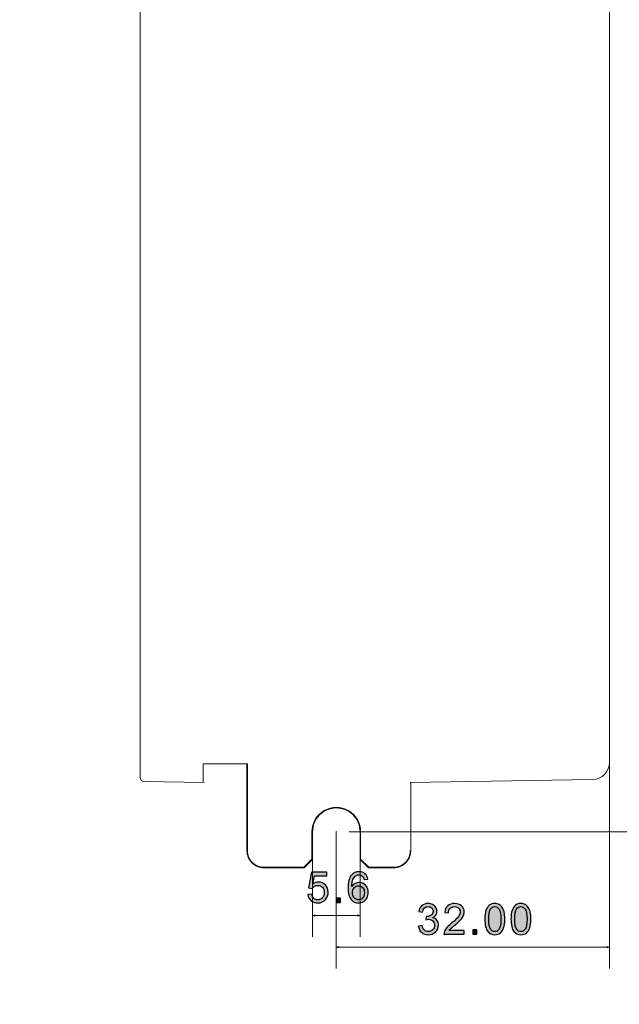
# Model space of a CAD drawing. Header units: millimetres. Extents: x -296 to 295, y -209 to 209.
# Tile 135 of 140: x 179 to 249, y -25 to 91. Entities that reach past the tile are written whole.
import ezdxf

# ---------------------------------------------------------------- set-up
doc = ezdxf.new("R2010")
doc.units = ezdxf.units.MM
doc.header["$MEASUREMENT"] = 0
doc.layers.add('layer 1', color=7, linetype='Continuous')

msp = doc.modelspace()

# ---------------------------------------------------------------- hatches: boundary and pattern name
at = {"layer": 'layer 1'}
h = msp.add_hatch(color=18, dxfattribs=at)
edge = h.paths.add_edge_path()
edge.add_spline(control_points=[(216.2395, -4.4286), (216.2395, -4.4231), (216.244, -4.4186), (216.2495, -4.4186), (216.255, -4.4186), (216.2595, -4.4231), (216.2595, -4.4286), (216.2595, -4.4342), (216.255, -4.4386), (216.2495, -4.4386), (216.244, -4.4386), (216.2395, -4.4342), (216.2395, -4.4286)], knot_values=[0, 0, 0, 0, 0.25, 0.25, 0.25, 0.5, 0.5, 0.5, 0.75, 0.75, 0.75, 1, 1, 1, 1], degree=3, periodic=1)
h = msp.add_hatch(color=18, dxfattribs=at)
edge = h.paths.add_edge_path()
edge.add_spline(control_points=[(212.9246, -11.7616), (212.9246, -11.7616), (213.3846, -11.7266), (213.3846, -11.7266), (213.4188, -11.9508), (213.4979, -12.1191), (213.6213, -12.2324), (213.7446, -12.3449), (213.8954, -12.4016), (214.0729, -12.4016), (214.2871, -12.4016), (214.4663, -12.3216), (214.6121, -12.1624), (214.7571, -12.0024), (214.8296, -11.7908), (214.8296, -11.5274), (214.8296, -11.2766), (214.7604, -11.0791), (214.6213, -10.9341), (214.4821, -10.7891), (214.2979, -10.7166), (214.0688, -10.7166), (213.9263, -10.7166), (213.7988, -10.7491), (213.6854, -10.8141), (213.5729, -10.8791), (213.4846, -10.9633), (213.4196, -11.0666), (213.4196, -11.0666), (213.0046, -11.0066), (213.0046, -11.0066), (213.0046, -11.0066), (213.3496, -9.1666), (213.3496, -9.1666), (213.3496, -9.1666), (215.1246, -9.1666), (215.1246, -9.1666), (215.1246, -9.1666), (215.1246, -9.5866), (215.1246, -9.5866), (215.1246, -9.5866), (213.7004, -9.5866), (213.7004, -9.5866), (213.7004, -9.5866), (213.5096, -10.5524), (213.5096, -10.5524), (213.7238, -10.4016), (213.9488, -10.3266), (214.1838, -10.3266), (214.4954, -10.3266), (214.7588, -10.4349), (214.9729, -10.6516), (215.1871, -10.8683), (215.2946, -11.1466), (215.2946, -11.4866), (215.2946, -11.8108), (215.2004, -12.0908), (215.0121, -12.3266), (214.7829, -12.6166), (214.4696, -12.7616), (214.0729, -12.7616), (213.7479, -12.7616), (213.4829, -12.6699), (213.2771, -12.4874), (213.0713, -12.3049), (212.9538, -12.0633), (212.9246, -11.7616)], knot_values=[0, 0, 0, 0, 0.04545455, 0.04545455, 0.04545455, 0.09090909, 0.09090909, 0.09090909, 0.13636364, 0.13636364, 0.13636364, 0.18181818, 0.18181818, 0.18181818, 0.22727273, 0.22727273, 0.22727273, 0.27272727, 0.27272727, 0.27272727, 0.31818182, 0.31818182, 0.31818182, 0.36363636, 0.36363636, 0.36363636, 0.40909091, 0.40909091, 0.40909091, 0.45454545, 0.45454545, 0.45454545, 0.5, 0.5, 0.5, 0.54545455, 0.54545455, 0.54545455, 0.59090909, 0.59090909, 0.59090909, 0.63636364, 0.63636364, 0.63636364, 0.68181818, 0.68181818, 0.68181818, 0.72727273, 0.72727273, 0.72727273, 0.77272727, 0.77272727, 0.77272727, 0.81818182, 0.81818182, 0.81818182, 0.86363636, 0.86363636, 0.86363636, 0.90909091, 0.90909091, 0.90909091, 0.95454545, 0.95454545, 0.95454545, 1, 1, 1, 1], degree=3, periodic=1)
h = msp.add_hatch(color=18, dxfattribs=at)
edge = h.paths.add_edge_path()
edge.add_spline(control_points=[(219.9352, -9.9966), (219.9352, -9.9966), (219.5002, -10.0316), (219.5002, -10.0316), (219.461, -9.8591), (219.4052, -9.7333), (219.3327, -9.6549), (219.2135, -9.5291), (219.066, -9.4666), (218.891, -9.4666), (218.7502, -9.4666), (218.6252, -9.5058), (218.5177, -9.5841), (218.3794, -9.6849), (218.271, -9.8316), (218.1902, -10.0249), (218.1102, -10.2191), (218.0685, -10.4949), (218.0652, -10.8524), (218.171, -10.6916), (218.301, -10.5716), (218.4544, -10.4941), (218.6077, -10.4158), (218.7677, -10.3766), (218.936, -10.3766), (219.2294, -10.3766), (219.4794, -10.4849), (219.686, -10.7008), (219.8919, -10.9166), (219.9952, -11.1949), (219.9952, -11.5374), (219.9952, -11.7624), (219.9469, -11.9708), (219.8502, -12.1641), (219.7527, -12.3574), (219.6202, -12.5049), (219.4502, -12.6074), (219.281, -12.7099), (219.0885, -12.7616), (218.8735, -12.7616), (218.5077, -12.7616), (218.2085, -12.6266), (217.9769, -12.3574), (217.746, -12.0883), (217.6302, -11.6441), (217.6302, -11.0258), (217.6302, -10.3341), (217.7585, -9.8308), (218.0144, -9.5166), (218.2377, -9.2433), (218.5385, -9.1066), (218.9177, -9.1066), (219.1994, -9.1066), (219.431, -9.1858), (219.611, -9.3433), (219.791, -9.5008), (219.8994, -9.7183), (219.9352, -9.9966)], knot_values=[0, 0, 0, 0, 0.05263158, 0.05263158, 0.05263158, 0.10526316, 0.10526316, 0.10526316, 0.15789474, 0.15789474, 0.15789474, 0.21052632, 0.21052632, 0.21052632, 0.26315789, 0.26315789, 0.26315789, 0.31578947, 0.31578947, 0.31578947, 0.36842105, 0.36842105, 0.36842105, 0.42105263, 0.42105263, 0.42105263, 0.47368421, 0.47368421, 0.47368421, 0.52631579, 0.52631579, 0.52631579, 0.57894737, 0.57894737, 0.57894737, 0.63157895, 0.63157895, 0.63157895, 0.68421053, 0.68421053, 0.68421053, 0.73684211, 0.73684211, 0.73684211, 0.78947368, 0.78947368, 0.78947368, 0.84210526, 0.84210526, 0.84210526, 0.89473684, 0.89473684, 0.89473684, 0.94736842, 0.94736842, 0.94736842, 1, 1, 1, 1], degree=3, periodic=1)
h = msp.add_hatch(color=18, dxfattribs=at)
edge = h.paths.add_edge_path()
edge.add_spline(control_points=[(218.1352, -11.5416), (218.1352, -11.6933), (218.1677, -11.8383), (218.2319, -11.9766), (218.296, -12.1149), (218.386, -12.2199), (218.5002, -12.2924), (218.6152, -12.3649), (218.7369, -12.4016), (218.866, -12.4016), (219.0535, -12.4016), (219.2135, -12.3266), (219.346, -12.1766), (219.4785, -12.0266), (219.5452, -11.8233), (219.5452, -11.5658), (219.5452, -11.3183), (219.4794, -11.1233), (219.3485, -10.9808), (219.2177, -10.8383), (219.051, -10.7666), (218.8485, -10.7666), (218.6502, -10.7666), (218.481, -10.8383), (218.3427, -10.9808), (218.2044, -11.1233), (218.1352, -11.3099), (218.1352, -11.5416)], knot_values=[0, 0, 0, 0, 0.11111111, 0.11111111, 0.11111111, 0.22222222, 0.22222222, 0.22222222, 0.33333333, 0.33333333, 0.33333333, 0.44444444, 0.44444444, 0.44444444, 0.55555556, 0.55555556, 0.55555556, 0.66666667, 0.66666667, 0.66666667, 0.77777778, 0.77777778, 0.77777778, 0.88888889, 0.88888889, 0.88888889, 1, 1, 1, 1], degree=3, periodic=1)
h = msp.add_hatch(color=18, dxfattribs=at)
edge = h.paths.add_edge_path()
edge.add_spline(control_points=[(216.2282, -12.7016), (216.2282, -12.7016), (216.2282, -12.2016), (216.2282, -12.2016), (216.2282, -12.2016), (216.7282, -12.2016), (216.7282, -12.2016), (216.7282, -12.2016), (216.7282, -12.7016), (216.7282, -12.7016), (216.7282, -12.7016), (216.2282, -12.7016), (216.2282, -12.7016)], knot_values=[0, 0, 0, 0, 0.25, 0.25, 0.25, 0.5, 0.5, 0.5, 0.75, 0.75, 0.75, 1, 1, 1, 1], degree=3, periodic=1)
h = msp.add_hatch(color=18, dxfattribs=at)
edge = h.paths.add_edge_path()
edge.add_spline(control_points=[(225.8731, -15.4787), (225.8731, -15.4787), (226.3131, -15.4187), (226.3131, -15.4187), (226.3639, -15.6687), (226.4489, -15.8487), (226.5698, -15.9587), (226.6906, -16.0687), (226.8389, -16.1237), (227.0148, -16.1237), (227.2231, -16.1237), (227.3989, -16.052), (227.5406, -15.9087), (227.6823, -15.7654), (227.7531, -15.5879), (227.7531, -15.3762), (227.7531, -15.1745), (227.6873, -15.0079), (227.5548, -14.8762), (227.4231, -14.7454), (227.2556, -14.6795), (227.0514, -14.6795), (226.9681, -14.6795), (226.8648, -14.6962), (226.7406, -14.7287), (226.7406, -14.7287), (226.7898, -14.3437), (226.7898, -14.3437), (226.8189, -14.347), (226.8431, -14.3487), (226.8606, -14.3487), (227.0489, -14.3487), (227.2173, -14.2995), (227.3681, -14.202), (227.5181, -14.1045), (227.5931, -13.9545), (227.5931, -13.752), (227.5931, -13.5912), (227.5381, -13.4579), (227.4289, -13.352), (227.3198, -13.2462), (227.1789, -13.1937), (227.0064, -13.1937), (226.8348, -13.1937), (226.6923, -13.2479), (226.5781, -13.3562), (226.4639, -13.4645), (226.3906, -13.627), (226.3581, -13.8437), (226.3581, -13.8437), (225.9181, -13.7637), (225.9181, -13.7637), (225.9723, -13.4687), (226.0939, -13.2395), (226.2848, -13.077), (226.4748, -12.9145), (226.7123, -12.8337), (226.9956, -12.8337), (227.1906, -12.8337), (227.3706, -12.8754), (227.5348, -12.9595), (227.6998, -13.0429), (227.8256, -13.157), (227.9123, -13.3012), (227.9998, -13.4462), (228.0431, -13.5995), (228.0431, -13.762), (228.0431, -13.9162), (228.0014, -14.0562), (227.9189, -14.1829), (227.8356, -14.3095), (227.7123, -14.4104), (227.5498, -14.4854), (227.7614, -14.5337), (227.9256, -14.6354), (228.0431, -14.7895), (228.1598, -14.9429), (228.2181, -15.1362), (228.2181, -15.367), (228.2181, -15.6795), (228.1039, -15.9454), (227.8764, -16.1629), (227.6481, -16.3804), (227.3598, -16.4887), (227.0114, -16.4887), (226.6973, -16.4887), (226.4364, -16.3945), (226.2289, -16.207), (226.0206, -16.0195), (225.9023, -15.777), (225.8731, -15.4787)], knot_values=[0, 0, 0, 0, 0.03333333, 0.03333333, 0.03333333, 0.06666667, 0.06666667, 0.06666667, 0.1, 0.1, 0.1, 0.13333333, 0.13333333, 0.13333333, 0.16666667, 0.16666667, 0.16666667, 0.2, 0.2, 0.2, 0.23333333, 0.23333333, 0.23333333, 0.26666667, 0.26666667, 0.26666667, 0.3, 0.3, 0.3, 0.33333333, 0.33333333, 0.33333333, 0.36666667, 0.36666667, 0.36666667, 0.4, 0.4, 0.4, 0.43333333, 0.43333333, 0.43333333, 0.46666667, 0.46666667, 0.46666667, 0.5, 0.5, 0.5, 0.53333333, 0.53333333, 0.53333333, 0.56666667, 0.56666667, 0.56666667, 0.6, 0.6, 0.6, 0.63333333, 0.63333333, 0.63333333, 0.66666667, 0.66666667, 0.66666667, 0.7, 0.7, 0.7, 0.73333333, 0.73333333, 0.73333333, 0.76666667, 0.76666667, 0.76666667, 0.8, 0.8, 0.8, 0.83333333, 0.83333333, 0.83333333, 0.86666667, 0.86666667, 0.86666667, 0.9, 0.9, 0.9, 0.93333333, 0.93333333, 0.93333333, 0.96666667, 0.96666667, 0.96666667, 1, 1, 1, 1], degree=3, periodic=1)
h = msp.add_hatch(color=18, dxfattribs=at)
edge = h.paths.add_edge_path()
edge.add_spline(control_points=[(231.2367, -16.0087), (231.2367, -16.0087), (231.2367, -16.4287), (231.2367, -16.4287), (231.2367, -16.4287), (228.8667, -16.4287), (228.8667, -16.4287), (228.8634, -16.3229), (228.8809, -16.2212), (228.9184, -16.1229), (228.9792, -15.962), (229.0767, -15.8029), (229.2109, -15.647), (229.345, -15.4912), (229.5367, -15.3112), (229.7859, -15.107), (230.1734, -14.7879), (230.4367, -14.5354), (230.5742, -14.3487), (230.7125, -14.162), (230.7817, -13.9854), (230.7817, -13.8187), (230.7817, -13.6445), (230.7192, -13.4979), (230.5942, -13.3779), (230.4692, -13.2587), (230.3059, -13.1987), (230.105, -13.1987), (229.8925, -13.1987), (229.7225, -13.262), (229.595, -13.3887), (229.4675, -13.5145), (229.4034, -13.6895), (229.4017, -13.9137), (229.4017, -13.9137), (228.9517, -13.8687), (228.9517, -13.8687), (228.9825, -13.532), (229.0992, -13.2754), (229.3009, -13.0987), (229.5034, -12.922), (229.7742, -12.8337), (230.115, -12.8337), (230.4584, -12.8337), (230.7309, -12.9287), (230.9309, -13.1195), (231.1317, -13.3104), (231.2317, -13.547), (231.2317, -13.8287), (231.2317, -13.972), (231.2025, -14.1129), (231.1434, -14.2512), (231.085, -14.3904), (230.9875, -14.5362), (230.8517, -14.6895), (230.715, -14.842), (230.4892, -15.0529), (230.1742, -15.3195), (229.91, -15.5412), (229.74, -15.6912), (229.665, -15.7704), (229.59, -15.8495), (229.5284, -15.9287), (229.4792, -16.0087), (229.4792, -16.0087), (231.2367, -16.0087), (231.2367, -16.0087)], knot_values=[0, 0, 0, 0, 0.04545455, 0.04545455, 0.04545455, 0.09090909, 0.09090909, 0.09090909, 0.13636364, 0.13636364, 0.13636364, 0.18181818, 0.18181818, 0.18181818, 0.22727273, 0.22727273, 0.22727273, 0.27272727, 0.27272727, 0.27272727, 0.31818182, 0.31818182, 0.31818182, 0.36363636, 0.36363636, 0.36363636, 0.40909091, 0.40909091, 0.40909091, 0.45454545, 0.45454545, 0.45454545, 0.5, 0.5, 0.5, 0.54545455, 0.54545455, 0.54545455, 0.59090909, 0.59090909, 0.59090909, 0.63636364, 0.63636364, 0.63636364, 0.68181818, 0.68181818, 0.68181818, 0.72727273, 0.72727273, 0.72727273, 0.77272727, 0.77272727, 0.77272727, 0.81818182, 0.81818182, 0.81818182, 0.86363636, 0.86363636, 0.86363636, 0.90909091, 0.90909091, 0.90909091, 0.95454545, 0.95454545, 0.95454545, 1, 1, 1, 1], degree=3, periodic=1)
h = msp.add_hatch(color=18, dxfattribs=at)
edge = h.paths.add_edge_path()
edge.add_spline(control_points=[(233.6573, -14.662), (233.6573, -14.2395), (233.7006, -13.8979), (233.7873, -13.6395), (233.8748, -13.3804), (234.004, -13.1812), (234.1756, -13.042), (234.3465, -12.9029), (234.5623, -12.8337), (234.8223, -12.8337), (235.014, -12.8337), (235.1823, -12.872), (235.3281, -12.9495), (235.4731, -13.027), (235.5931, -13.1387), (235.6865, -13.2845), (235.7798, -13.4295), (235.8531, -13.607), (235.9065, -13.8162), (235.9606, -14.0254), (235.9873, -14.3079), (235.9873, -14.662), (235.9873, -15.082), (235.944, -15.422), (235.8581, -15.6804), (235.7723, -15.9395), (235.6431, -16.1387), (235.4715, -16.2787), (235.3006, -16.4187), (235.084, -16.4887), (234.8223, -16.4887), (234.4781, -16.4887), (234.2073, -16.3662), (234.0106, -16.1204), (233.7748, -15.8204), (233.6573, -15.3345), (233.6573, -14.662)], knot_values=[0, 0, 0, 0, 0.08333333, 0.08333333, 0.08333333, 0.16666667, 0.16666667, 0.16666667, 0.25, 0.25, 0.25, 0.33333333, 0.33333333, 0.33333333, 0.41666667, 0.41666667, 0.41666667, 0.5, 0.5, 0.5, 0.58333333, 0.58333333, 0.58333333, 0.66666667, 0.66666667, 0.66666667, 0.75, 0.75, 0.75, 0.83333333, 0.83333333, 0.83333333, 0.91666667, 0.91666667, 0.91666667, 1, 1, 1, 1], degree=3, periodic=1)
h = msp.add_hatch(color=18, dxfattribs=at)
edge = h.paths.add_edge_path()
edge.add_spline(control_points=[(234.1073, -14.6637), (234.1073, -15.2529), (234.1756, -15.6445), (234.3131, -15.8379), (234.4506, -16.032), (234.6206, -16.1287), (234.8223, -16.1287), (235.024, -16.1287), (235.194, -16.0312), (235.3315, -15.837), (235.469, -15.642), (235.5373, -15.2512), (235.5373, -14.6637), (235.5373, -14.0745), (235.469, -13.6829), (235.3315, -13.4895), (235.1948, -13.2954), (235.0231, -13.1987), (234.8173, -13.1987), (234.6156, -13.1987), (234.454, -13.2845), (234.3331, -13.4554), (234.1823, -13.6729), (234.1073, -14.0762), (234.1073, -14.6637)], knot_values=[0, 0, 0, 0, 0.125, 0.125, 0.125, 0.25, 0.25, 0.25, 0.375, 0.375, 0.375, 0.5, 0.5, 0.5, 0.625, 0.625, 0.625, 0.75, 0.75, 0.75, 0.875, 0.875, 0.875, 1, 1, 1, 1], degree=3, periodic=1)
h = msp.add_hatch(color=18, dxfattribs=at)
edge = h.paths.add_edge_path()
edge.add_spline(control_points=[(236.7159, -14.662), (236.7159, -14.2395), (236.7592, -13.8979), (236.8459, -13.6395), (236.9334, -13.3804), (237.0626, -13.1812), (237.2342, -13.042), (237.4051, -12.9029), (237.6209, -12.8337), (237.8809, -12.8337), (238.0726, -12.8337), (238.2409, -12.872), (238.3867, -12.9495), (238.5317, -13.027), (238.6517, -13.1387), (238.7451, -13.2845), (238.8384, -13.4295), (238.9117, -13.607), (238.9651, -13.8162), (239.0192, -14.0254), (239.0459, -14.3079), (239.0459, -14.662), (239.0459, -15.082), (239.0026, -15.422), (238.9167, -15.6804), (238.8309, -15.9395), (238.7017, -16.1387), (238.5301, -16.2787), (238.3592, -16.4187), (238.1426, -16.4887), (237.8809, -16.4887), (237.5367, -16.4887), (237.2659, -16.3662), (237.0692, -16.1204), (236.8334, -15.8204), (236.7159, -15.3345), (236.7159, -14.662)], knot_values=[0, 0, 0, 0, 0.08333333, 0.08333333, 0.08333333, 0.16666667, 0.16666667, 0.16666667, 0.25, 0.25, 0.25, 0.33333333, 0.33333333, 0.33333333, 0.41666667, 0.41666667, 0.41666667, 0.5, 0.5, 0.5, 0.58333333, 0.58333333, 0.58333333, 0.66666667, 0.66666667, 0.66666667, 0.75, 0.75, 0.75, 0.83333333, 0.83333333, 0.83333333, 0.91666667, 0.91666667, 0.91666667, 1, 1, 1, 1], degree=3, periodic=1)
h = msp.add_hatch(color=18, dxfattribs=at)
edge = h.paths.add_edge_path()
edge.add_spline(control_points=[(237.1659, -14.6637), (237.1659, -15.2529), (237.2342, -15.6445), (237.3717, -15.8379), (237.5092, -16.032), (237.6792, -16.1287), (237.8809, -16.1287), (238.0826, -16.1287), (238.2526, -16.0312), (238.3901, -15.837), (238.5276, -15.642), (238.5959, -15.2512), (238.5959, -14.6637), (238.5959, -14.0745), (238.5276, -13.6829), (238.3901, -13.4895), (238.2534, -13.2954), (238.0817, -13.1987), (237.8759, -13.1987), (237.6742, -13.1987), (237.5126, -13.2845), (237.3917, -13.4554), (237.2409, -13.6729), (237.1659, -14.0762), (237.1659, -14.6637)], knot_values=[0, 0, 0, 0, 0.125, 0.125, 0.125, 0.25, 0.25, 0.25, 0.375, 0.375, 0.375, 0.5, 0.5, 0.5, 0.625, 0.625, 0.625, 0.75, 0.75, 0.75, 0.875, 0.875, 0.875, 1, 1, 1, 1], degree=3, periodic=1)
h = msp.add_hatch(color=18, dxfattribs=at)
edge = h.paths.add_edge_path()
edge.add_spline(control_points=[(213.7339, -14.1553), (213.7339, -14.1553), (213.4673, -14.2268), (213.4673, -14.2268), (213.4673, -14.2268), (213.7339, -14.2982), (213.7339, -14.2982), (213.7339, -14.2982), (213.7339, -14.1553), (213.7339, -14.1553)], knot_values=[0, 0, 0, 0, 0.33333333, 0.33333333, 0.33333333, 0.66666667, 0.66666667, 0.66666667, 1, 1, 1, 1], degree=3, periodic=1)
h = msp.add_hatch(color=18, dxfattribs=at)
edge = h.paths.add_edge_path()
edge.add_spline(control_points=[(218.7659, -14.1553), (218.7659, -14.1553), (219.0326, -14.2268), (219.0326, -14.2268), (219.0326, -14.2268), (218.7659, -14.2982), (218.7659, -14.2982), (218.7659, -14.2982), (218.7659, -14.1553), (218.7659, -14.1553)], knot_values=[0, 0, 0, 0, 0.33333333, 0.33333333, 0.33333333, 0.66666667, 0.66666667, 0.66666667, 1, 1, 1, 1], degree=3, periodic=1)
h = msp.add_hatch(color=18, dxfattribs=at)
edge = h.paths.add_edge_path()
edge.add_spline(control_points=[(232.2353, -16.4287), (232.2353, -16.4287), (232.2353, -15.9287), (232.2353, -15.9287), (232.2353, -15.9287), (232.7353, -15.9287), (232.7353, -15.9287), (232.7353, -15.9287), (232.7353, -16.4287), (232.7353, -16.4287), (232.7353, -16.4287), (232.2353, -16.4287), (232.2353, -16.4287)], knot_values=[0, 0, 0, 0, 0.25, 0.25, 0.25, 0.5, 0.5, 0.5, 0.75, 0.75, 0.75, 1, 1, 1, 1], degree=3, periodic=1)
h = msp.add_hatch(color=18, dxfattribs=at)
edge = h.paths.add_edge_path()
edge.add_spline(control_points=[(216.5161, -17.8824), (216.5161, -17.8824), (216.2495, -17.9539), (216.2495, -17.9539), (216.2495, -17.9539), (216.5161, -18.0253), (216.5161, -18.0253), (216.5161, -18.0253), (216.5161, -17.8824), (216.5161, -17.8824)], knot_values=[0, 0, 0, 0, 0.33333333, 0.33333333, 0.33333333, 0.66666667, 0.66666667, 0.66666667, 1, 1, 1, 1], degree=3, periodic=1)
h = msp.add_hatch(color=18, dxfattribs=at)
edge = h.paths.add_edge_path()
edge.add_spline(control_points=[(247.9828, -17.8824), (247.9828, -17.8824), (248.2495, -17.9539), (248.2495, -17.9539), (248.2495, -17.9539), (247.9828, -18.0253), (247.9828, -18.0253), (247.9828, -18.0253), (247.9828, -17.8824), (247.9828, -17.8824)], knot_values=[0, 0, 0, 0, 0.33333333, 0.33333333, 0.33333333, 0.66666667, 0.66666667, 0.66666667, 1, 1, 1, 1], degree=3, periodic=1)

# ---------------------------------------------------------------- linework, layer by layer
at = {"layer": 'layer 1', "color": 1, "lineweight": 0}
msp.add_open_spline([(295.3283, 209.2747), (295.3283, 209.2747), (295.3283, -208.9236), (295.3283, -208.9236), (295.3283, -208.9236), (-296.1944, -208.9236), (-296.1944, -208.9236), (-296.1944, -208.9236), (-296.1944, 209.2747), (-296.1944, 209.2747), (-296.1944, 209.2747), (295.3283, 209.2747), (295.3283, 209.2747)], degree=3, knots=[0, 0, 0, 0, 0.25, 0.25, 0.25, 0.5, 0.5, 0.5, 0.75, 0.75, 0.75, 1, 1, 1, 1], dxfattribs=at)
at = {"layer": 'layer 1', "color": 5, "lineweight": 0}
msp.add_open_spline([(-281.2487, 194.7284), (-281.2487, 194.7284), (-281.2487, -197.0649), (-281.2487, -197.0649), (-281.2487, -197.0649), (283.3586, -197.0649), (283.3586, -197.0649)], degree=3, knots=[0, 0, 0, 0, 0.5, 0.5, 0.5, 1, 1, 1, 1], dxfattribs=at)
at = {"layer": 'layer 1', "lineweight": 9}
for points in [[(193.2495, 28.3571), (193.2495, 28.3571), (193.2495, 160.6293), (193.2495, 160.6293)], [(248.2495, 3.6926), (248.2495, 3.6926), (248.2495, 159.0115), (248.2495, 159.0115)], [(193.2495, 1.9421), (193.2495, 1.9421), (193.2495, 28.3571), (193.2495, 28.3571)], [(205.8519, 3.5339), (205.8519, 3.5339), (200.6635, 3.5339), (200.6635, 3.5339)], [(200.6635, 3.5339), (200.6635, 3.5339), (200.6635, 1.3214), (200.6635, 1.3214)], [(205.7806, 3.5339), (205.7806, 3.5339), (205.7806, -6.6786), (205.7806, -6.6786)], [(205.8519, -6.6786), (205.8519, -6.6786), (205.8519, 3.5339), (205.8519, 3.5339)], [(248.2495, 3.6926), (248.2495, 2.6016), (247.3752, 1.7119), (246.2844, 1.6929)], [(193.7408, 1.4422), (193.4681, 1.4469), (193.2495, 1.6694), (193.2495, 1.9421)], [(200.7495, 1.3198), (200.7495, 1.3198), (193.7408, 1.4422), (193.7408, 1.4422)], [(224.9059, 1.3197), (224.9059, 1.3197), (246.2844, 1.6929), (246.2844, 1.6929)], [(224.9655, -6.6786), (224.9655, -6.6786), (224.9655, 1.3208), (224.9655, 1.3208)], [(213.3972, -4.4286), (213.3972, -4.4286), (213.4673, -4.4286), (213.4673, -4.4286)], [(213.3972, -4.4286), (213.3972, -4.4286), (213.3972, -7.6363), (213.3972, -7.6363)], [(213.4673, -7.6653), (213.4673, -7.6653), (213.4673, -4.4286), (213.4673, -4.4286)], [(219.0326, -4.4286), (219.0326, -4.4286), (219.1019, -4.4286), (219.1019, -4.4286)], [(219.0326, -4.4286), (219.0326, -4.4286), (219.0326, -7.6649), (219.0326, -7.6649)], [(219.1019, -7.6363), (219.1019, -7.6363), (219.1019, -4.4286), (219.1019, -4.4286)], [(205.8519, -6.6786), (205.8519, -6.6786), (205.7806, -6.6786), (205.7806, -6.6786)], [(224.9655, -6.6786), (224.9655, -6.6786), (224.8972, -6.6786), (224.8972, -6.6786)], [(212.4571, -8.5763), (212.4571, -8.5763), (213.3972, -7.6363), (213.3972, -7.6363)], [(213.4673, -7.6653), (213.4673, -7.6653), (212.4859, -8.6469), (212.4859, -8.6469)], [(213.4673, -7.6653), (213.4673, -7.6653), (213.3972, -7.6363), (213.3972, -7.6363)], [(219.0326, -7.6649), (219.0326, -7.6649), (219.1019, -7.6363), (219.1019, -7.6363)], [(220.0131, -8.6452), (220.0131, -8.6452), (219.0326, -7.6649), (219.0326, -7.6649)], [(219.1019, -7.6363), (219.1019, -7.6363), (220.0419, -8.5763), (220.0419, -8.5763)], [(212.4571, -8.5763), (212.4571, -8.5763), (207.7491, -8.5763), (207.7491, -8.5763)], [(207.7491, -8.6473), (207.7491, -8.6473), (207.7491, -8.5763), (207.7491, -8.5763)], [(207.7491, -8.6473), (207.7491, -8.6473), (212.4861, -8.6466), (212.4861, -8.6466)], [(212.4861, -8.6466), (212.4861, -8.6466), (212.4571, -8.5763), (212.4571, -8.5763)], [(220.0132, -8.6453), (220.0132, -8.6453), (220.0419, -8.5763), (220.0419, -8.5763)], [(220.0132, -8.6454), (220.0132, -8.6454), (222.9992, -8.645), (222.9992, -8.645)], [(222.9992, -8.5763), (222.9992, -8.5763), (220.0419, -8.5763), (220.0419, -8.5763)], [(222.9992, -8.5763), (222.9992, -8.5763), (222.9992, -8.645), (222.9992, -8.645)]]:
    msp.add_open_spline(points, degree=3, dxfattribs=at)
at = {"layer": 'layer 1', "lineweight": 0}
for points in [[(248.2495, 18.8214), (248.2495, 18.8214), (248.2495, -20.4539), (248.2495, -20.4539)], [(216.2495, -4.4286), (216.2495, -4.4286), (216.2495, -20.4539), (216.2495, -20.4539)], [(217.7495, -4.4286), (217.7495, -4.4286), (258.3465, -4.4286), (258.3465, -4.4286)], [(213.4673, -7.6653), (213.4673, -7.6653), (213.4673, -16.7268), (213.4673, -16.7268)], [(219.0326, -7.6649), (219.0326, -7.6649), (219.0326, -16.7268), (219.0326, -16.7268)], [(219.0326, -14.2268), (219.0326, -14.2268), (213.4673, -14.2268), (213.4673, -14.2268)], [(248.2495, -17.9539), (248.2495, -17.9539), (216.2495, -17.9539), (216.2495, -17.9539)]]:
    msp.add_open_spline(points, degree=3, dxfattribs=at)
at = {"layer": 'layer 1', "lineweight": 9}
for points, knots in [([(213.3972, -4.4286), (213.3972, -3.4096), (213.9408, -2.468), (214.8234, -1.9585), (215.7059, -1.4489), (216.7932, -1.4489), (217.6757, -1.9585), (218.5582, -2.468), (219.1019, -3.4096), (219.1019, -4.4286)], [0, 0, 0, 0, 0.33333333, 0.33333333, 0.33333333, 0.66666667, 0.66666667, 0.66666667, 1, 1, 1, 1]), ([(213.4673, -4.4286), (213.4673, -4.0666), (213.5397, -3.7007), (213.6792, -3.3636), (213.8186, -3.0266), (214.0249, -2.7184), (214.2824, -2.4611), (214.5399, -2.2037), (214.8487, -1.9972), (215.1851, -1.8578), (215.5216, -1.7184), (215.8858, -1.646), (216.2499, -1.646), (216.6141, -1.646), (216.9783, -1.7184), (217.3148, -1.8578), (217.6512, -1.9972), (217.9599, -2.2037), (218.2175, -2.4611), (218.475, -2.7184), (218.6813, -3.0266), (218.8207, -3.3636), (218.9602, -3.7007), (219.0326, -4.0666), (219.0326, -4.4286)], [0, 0, 0, 0, 0.125, 0.125, 0.125, 0.25, 0.25, 0.25, 0.375, 0.375, 0.375, 0.5, 0.5, 0.5, 0.625, 0.625, 0.625, 0.75, 0.75, 0.75, 0.875, 0.875, 0.875, 1, 1, 1, 1]), ([(216.2395, -4.4286), (216.2395, -4.4231), (216.244, -4.4186), (216.2495, -4.4186), (216.255, -4.4186), (216.2595, -4.4231), (216.2595, -4.4286), (216.2595, -4.4342), (216.255, -4.4386), (216.2495, -4.4386), (216.244, -4.4386), (216.2395, -4.4342), (216.2395, -4.4286)], [0, 0, 0, 0, 0.25, 0.25, 0.25, 0.5, 0.5, 0.5, 0.75, 0.75, 0.75, 1, 1, 1, 1]), ([(205.7806, -6.6786), (205.7806, -6.9345), (205.8317, -7.1932), (205.9302, -7.4315), (206.0287, -7.6698), (206.1746, -7.8878), (206.3564, -8.0698), (206.5383, -8.2519), (206.756, -8.398), (206.9942, -8.4968), (207.2324, -8.5956), (207.4911, -8.6469), (207.747, -8.6469)], [0, 0, 0, 0, 0.25, 0.25, 0.25, 0.5, 0.5, 0.5, 0.75, 0.75, 0.75, 1, 1, 1, 1]), ([(207.7495, -8.5763), (207.2462, -8.5763), (206.7635, -8.3764), (206.4077, -8.0205), (206.0518, -7.6646), (205.8519, -7.1819), (205.8519, -6.6786)], [0, 0, 0, 0, 0.5, 0.5, 0.5, 1, 1, 1, 1]), ([(222.9979, -8.6452), (223.2538, -8.6452), (223.5125, -8.5941), (223.7508, -8.4957), (223.9891, -8.3972), (224.207, -8.2513), (224.389, -8.0695), (224.571, -7.8877), (224.717, -7.6698), (224.8157, -7.4316), (224.9143, -7.1933), (224.9655, -6.9346), (224.9655, -6.6788)], [0, 0, 0, 0, 0.25, 0.25, 0.25, 0.5, 0.5, 0.5, 0.75, 0.75, 0.75, 1, 1, 1, 1]), ([(224.8972, -6.6786), (224.8972, -7.1819), (224.6973, -7.6646), (224.3414, -8.0205), (223.9855, -8.3764), (223.5028, -8.5763), (222.9995, -8.5763)], [0, 0, 0, 0, 0.5, 0.5, 0.5, 1, 1, 1, 1])]:
    msp.add_open_spline(points, degree=3, knots=knots, dxfattribs=at)
at = {"layer": 'layer 1'}
for points, knots in [([(212.9246, -11.7616), (212.9246, -11.7616), (213.3846, -11.7266), (213.3846, -11.7266), (213.4188, -11.9508), (213.4979, -12.1191), (213.6213, -12.2324), (213.7446, -12.3449), (213.8954, -12.4016), (214.0729, -12.4016), (214.2871, -12.4016), (214.4663, -12.3216), (214.6121, -12.1624), (214.7571, -12.0024), (214.8296, -11.7908), (214.8296, -11.5274), (214.8296, -11.2766), (214.7604, -11.0791), (214.6213, -10.9341), (214.4821, -10.7891), (214.2979, -10.7166), (214.0688, -10.7166), (213.9263, -10.7166), (213.7988, -10.7491), (213.6854, -10.8141), (213.5729, -10.8791), (213.4846, -10.9633), (213.4196, -11.0666), (213.4196, -11.0666), (213.0046, -11.0066), (213.0046, -11.0066), (213.0046, -11.0066), (213.3496, -9.1666), (213.3496, -9.1666), (213.3496, -9.1666), (215.1246, -9.1666), (215.1246, -9.1666), (215.1246, -9.1666), (215.1246, -9.5866), (215.1246, -9.5866), (215.1246, -9.5866), (213.7004, -9.5866), (213.7004, -9.5866), (213.7004, -9.5866), (213.5096, -10.5524), (213.5096, -10.5524), (213.7238, -10.4016), (213.9488, -10.3266), (214.1838, -10.3266), (214.4954, -10.3266), (214.7588, -10.4349), (214.9729, -10.6516), (215.1871, -10.8683), (215.2946, -11.1466), (215.2946, -11.4866), (215.2946, -11.8108), (215.2004, -12.0908), (215.0121, -12.3266), (214.7829, -12.6166), (214.4696, -12.7616), (214.0729, -12.7616), (213.7479, -12.7616), (213.4829, -12.6699), (213.2771, -12.4874), (213.0713, -12.3049), (212.9538, -12.0633), (212.9246, -11.7616)], [0, 0, 0, 0, 0.04545455, 0.04545455, 0.04545455, 0.09090909, 0.09090909, 0.09090909, 0.13636364, 0.13636364, 0.13636364, 0.18181818, 0.18181818, 0.18181818, 0.22727273, 0.22727273, 0.22727273, 0.27272727, 0.27272727, 0.27272727, 0.31818182, 0.31818182, 0.31818182, 0.36363636, 0.36363636, 0.36363636, 0.40909091, 0.40909091, 0.40909091, 0.45454545, 0.45454545, 0.45454545, 0.5, 0.5, 0.5, 0.54545455, 0.54545455, 0.54545455, 0.59090909, 0.59090909, 0.59090909, 0.63636364, 0.63636364, 0.63636364, 0.68181818, 0.68181818, 0.68181818, 0.72727273, 0.72727273, 0.72727273, 0.77272727, 0.77272727, 0.77272727, 0.81818182, 0.81818182, 0.81818182, 0.86363636, 0.86363636, 0.86363636, 0.90909091, 0.90909091, 0.90909091, 0.95454545, 0.95454545, 0.95454545, 1, 1, 1, 1]), ([(219.9352, -9.9966), (219.9352, -9.9966), (219.5002, -10.0316), (219.5002, -10.0316), (219.461, -9.8591), (219.4052, -9.7333), (219.3327, -9.6549), (219.2135, -9.5291), (219.066, -9.4666), (218.891, -9.4666), (218.7502, -9.4666), (218.6252, -9.5058), (218.5177, -9.5841), (218.3794, -9.6849), (218.271, -9.8316), (218.1902, -10.0249), (218.1102, -10.2191), (218.0685, -10.4949), (218.0652, -10.8524), (218.171, -10.6916), (218.301, -10.5716), (218.4544, -10.4941), (218.6077, -10.4158), (218.7677, -10.3766), (218.936, -10.3766), (219.2294, -10.3766), (219.4794, -10.4849), (219.686, -10.7008), (219.8919, -10.9166), (219.9952, -11.1949), (219.9952, -11.5374), (219.9952, -11.7624), (219.9469, -11.9708), (219.8502, -12.1641), (219.7527, -12.3574), (219.6202, -12.5049), (219.4502, -12.6074), (219.281, -12.7099), (219.0885, -12.7616), (218.8735, -12.7616), (218.5077, -12.7616), (218.2085, -12.6266), (217.9769, -12.3574), (217.746, -12.0883), (217.6302, -11.6441), (217.6302, -11.0258), (217.6302, -10.3341), (217.7585, -9.8308), (218.0144, -9.5166), (218.2377, -9.2433), (218.5385, -9.1066), (218.9177, -9.1066), (219.1994, -9.1066), (219.431, -9.1858), (219.611, -9.3433), (219.791, -9.5008), (219.8994, -9.7183), (219.9352, -9.9966)], [0, 0, 0, 0, 0.05263158, 0.05263158, 0.05263158, 0.10526316, 0.10526316, 0.10526316, 0.15789474, 0.15789474, 0.15789474, 0.21052632, 0.21052632, 0.21052632, 0.26315789, 0.26315789, 0.26315789, 0.31578947, 0.31578947, 0.31578947, 0.36842105, 0.36842105, 0.36842105, 0.42105263, 0.42105263, 0.42105263, 0.47368421, 0.47368421, 0.47368421, 0.52631579, 0.52631579, 0.52631579, 0.57894737, 0.57894737, 0.57894737, 0.63157895, 0.63157895, 0.63157895, 0.68421053, 0.68421053, 0.68421053, 0.73684211, 0.73684211, 0.73684211, 0.78947368, 0.78947368, 0.78947368, 0.84210526, 0.84210526, 0.84210526, 0.89473684, 0.89473684, 0.89473684, 0.94736842, 0.94736842, 0.94736842, 1, 1, 1, 1]), ([(218.1352, -11.5416), (218.1352, -11.6933), (218.1677, -11.8383), (218.2319, -11.9766), (218.296, -12.1149), (218.386, -12.2199), (218.5002, -12.2924), (218.6152, -12.3649), (218.7369, -12.4016), (218.866, -12.4016), (219.0535, -12.4016), (219.2135, -12.3266), (219.346, -12.1766), (219.4785, -12.0266), (219.5452, -11.8233), (219.5452, -11.5658), (219.5452, -11.3183), (219.4794, -11.1233), (219.3485, -10.9808), (219.2177, -10.8383), (219.051, -10.7666), (218.8485, -10.7666), (218.6502, -10.7666), (218.481, -10.8383), (218.3427, -10.9808), (218.2044, -11.1233), (218.1352, -11.3099), (218.1352, -11.5416)], [0, 0, 0, 0, 0.11111111, 0.11111111, 0.11111111, 0.22222222, 0.22222222, 0.22222222, 0.33333333, 0.33333333, 0.33333333, 0.44444444, 0.44444444, 0.44444444, 0.55555556, 0.55555556, 0.55555556, 0.66666667, 0.66666667, 0.66666667, 0.77777778, 0.77777778, 0.77777778, 0.88888889, 0.88888889, 0.88888889, 1, 1, 1, 1]), ([(216.2282, -12.7016), (216.2282, -12.7016), (216.2282, -12.2016), (216.2282, -12.2016), (216.2282, -12.2016), (216.7282, -12.2016), (216.7282, -12.2016), (216.7282, -12.2016), (216.7282, -12.7016), (216.7282, -12.7016), (216.7282, -12.7016), (216.2282, -12.7016), (216.2282, -12.7016)], [0, 0, 0, 0, 0.25, 0.25, 0.25, 0.5, 0.5, 0.5, 0.75, 0.75, 0.75, 1, 1, 1, 1]), ([(225.8731, -15.4787), (225.8731, -15.4787), (226.3131, -15.4187), (226.3131, -15.4187), (226.3639, -15.6687), (226.4489, -15.8487), (226.5698, -15.9587), (226.6906, -16.0687), (226.8389, -16.1237), (227.0148, -16.1237), (227.2231, -16.1237), (227.3989, -16.052), (227.5406, -15.9087), (227.6823, -15.7654), (227.7531, -15.5879), (227.7531, -15.3762), (227.7531, -15.1745), (227.6873, -15.0079), (227.5548, -14.8762), (227.4231, -14.7454), (227.2556, -14.6795), (227.0514, -14.6795), (226.9681, -14.6795), (226.8648, -14.6962), (226.7406, -14.7287), (226.7406, -14.7287), (226.7898, -14.3437), (226.7898, -14.3437), (226.8189, -14.347), (226.8431, -14.3487), (226.8606, -14.3487), (227.0489, -14.3487), (227.2173, -14.2995), (227.3681, -14.202), (227.5181, -14.1045), (227.5931, -13.9545), (227.5931, -13.752), (227.5931, -13.5912), (227.5381, -13.4579), (227.4289, -13.352), (227.3198, -13.2462), (227.1789, -13.1937), (227.0064, -13.1937), (226.8348, -13.1937), (226.6923, -13.2479), (226.5781, -13.3562), (226.4639, -13.4645), (226.3906, -13.627), (226.3581, -13.8437), (226.3581, -13.8437), (225.9181, -13.7637), (225.9181, -13.7637), (225.9723, -13.4687), (226.0939, -13.2395), (226.2848, -13.077), (226.4748, -12.9145), (226.7123, -12.8337), (226.9956, -12.8337), (227.1906, -12.8337), (227.3706, -12.8754), (227.5348, -12.9595), (227.6998, -13.0429), (227.8256, -13.157), (227.9123, -13.3012), (227.9998, -13.4462), (228.0431, -13.5995), (228.0431, -13.762), (228.0431, -13.9162), (228.0014, -14.0562), (227.9189, -14.1829), (227.8356, -14.3095), (227.7123, -14.4104), (227.5498, -14.4854), (227.7614, -14.5337), (227.9256, -14.6354), (228.0431, -14.7895), (228.1598, -14.9429), (228.2181, -15.1362), (228.2181, -15.367), (228.2181, -15.6795), (228.1039, -15.9454), (227.8764, -16.1629), (227.6481, -16.3804), (227.3598, -16.4887), (227.0114, -16.4887), (226.6973, -16.4887), (226.4364, -16.3945), (226.2289, -16.207), (226.0206, -16.0195), (225.9023, -15.777), (225.8731, -15.4787)], [0, 0, 0, 0, 0.03333333, 0.03333333, 0.03333333, 0.06666667, 0.06666667, 0.06666667, 0.1, 0.1, 0.1, 0.13333333, 0.13333333, 0.13333333, 0.16666667, 0.16666667, 0.16666667, 0.2, 0.2, 0.2, 0.23333333, 0.23333333, 0.23333333, 0.26666667, 0.26666667, 0.26666667, 0.3, 0.3, 0.3, 0.33333333, 0.33333333, 0.33333333, 0.36666667, 0.36666667, 0.36666667, 0.4, 0.4, 0.4, 0.43333333, 0.43333333, 0.43333333, 0.46666667, 0.46666667, 0.46666667, 0.5, 0.5, 0.5, 0.53333333, 0.53333333, 0.53333333, 0.56666667, 0.56666667, 0.56666667, 0.6, 0.6, 0.6, 0.63333333, 0.63333333, 0.63333333, 0.66666667, 0.66666667, 0.66666667, 0.7, 0.7, 0.7, 0.73333333, 0.73333333, 0.73333333, 0.76666667, 0.76666667, 0.76666667, 0.8, 0.8, 0.8, 0.83333333, 0.83333333, 0.83333333, 0.86666667, 0.86666667, 0.86666667, 0.9, 0.9, 0.9, 0.93333333, 0.93333333, 0.93333333, 0.96666667, 0.96666667, 0.96666667, 1, 1, 1, 1]), ([(231.2367, -16.0087), (231.2367, -16.0087), (231.2367, -16.4287), (231.2367, -16.4287), (231.2367, -16.4287), (228.8667, -16.4287), (228.8667, -16.4287), (228.8634, -16.3229), (228.8809, -16.2212), (228.9184, -16.1229), (228.9792, -15.962), (229.0767, -15.8029), (229.2109, -15.647), (229.345, -15.4912), (229.5367, -15.3112), (229.7859, -15.107), (230.1734, -14.7879), (230.4367, -14.5354), (230.5742, -14.3487), (230.7125, -14.162), (230.7817, -13.9854), (230.7817, -13.8187), (230.7817, -13.6445), (230.7192, -13.4979), (230.5942, -13.3779), (230.4692, -13.2587), (230.3059, -13.1987), (230.105, -13.1987), (229.8925, -13.1987), (229.7225, -13.262), (229.595, -13.3887), (229.4675, -13.5145), (229.4034, -13.6895), (229.4017, -13.9137), (229.4017, -13.9137), (228.9517, -13.8687), (228.9517, -13.8687), (228.9825, -13.532), (229.0992, -13.2754), (229.3009, -13.0987), (229.5034, -12.922), (229.7742, -12.8337), (230.115, -12.8337), (230.4584, -12.8337), (230.7309, -12.9287), (230.9309, -13.1195), (231.1317, -13.3104), (231.2317, -13.547), (231.2317, -13.8287), (231.2317, -13.972), (231.2025, -14.1129), (231.1434, -14.2512), (231.085, -14.3904), (230.9875, -14.5362), (230.8517, -14.6895), (230.715, -14.842), (230.4892, -15.0529), (230.1742, -15.3195), (229.91, -15.5412), (229.74, -15.6912), (229.665, -15.7704), (229.59, -15.8495), (229.5284, -15.9287), (229.4792, -16.0087), (229.4792, -16.0087), (231.2367, -16.0087), (231.2367, -16.0087)], [0, 0, 0, 0, 0.04545455, 0.04545455, 0.04545455, 0.09090909, 0.09090909, 0.09090909, 0.13636364, 0.13636364, 0.13636364, 0.18181818, 0.18181818, 0.18181818, 0.22727273, 0.22727273, 0.22727273, 0.27272727, 0.27272727, 0.27272727, 0.31818182, 0.31818182, 0.31818182, 0.36363636, 0.36363636, 0.36363636, 0.40909091, 0.40909091, 0.40909091, 0.45454545, 0.45454545, 0.45454545, 0.5, 0.5, 0.5, 0.54545455, 0.54545455, 0.54545455, 0.59090909, 0.59090909, 0.59090909, 0.63636364, 0.63636364, 0.63636364, 0.68181818, 0.68181818, 0.68181818, 0.72727273, 0.72727273, 0.72727273, 0.77272727, 0.77272727, 0.77272727, 0.81818182, 0.81818182, 0.81818182, 0.86363636, 0.86363636, 0.86363636, 0.90909091, 0.90909091, 0.90909091, 0.95454545, 0.95454545, 0.95454545, 1, 1, 1, 1]), ([(233.6573, -14.662), (233.6573, -14.2395), (233.7006, -13.8979), (233.7873, -13.6395), (233.8748, -13.3804), (234.004, -13.1812), (234.1756, -13.042), (234.3465, -12.9029), (234.5623, -12.8337), (234.8223, -12.8337), (235.014, -12.8337), (235.1823, -12.872), (235.3281, -12.9495), (235.4731, -13.027), (235.5931, -13.1387), (235.6865, -13.2845), (235.7798, -13.4295), (235.8531, -13.607), (235.9065, -13.8162), (235.9606, -14.0254), (235.9873, -14.3079), (235.9873, -14.662), (235.9873, -15.082), (235.944, -15.422), (235.8581, -15.6804), (235.7723, -15.9395), (235.6431, -16.1387), (235.4715, -16.2787), (235.3006, -16.4187), (235.084, -16.4887), (234.8223, -16.4887), (234.4781, -16.4887), (234.2073, -16.3662), (234.0106, -16.1204), (233.7748, -15.8204), (233.6573, -15.3345), (233.6573, -14.662)], [0, 0, 0, 0, 0.08333333, 0.08333333, 0.08333333, 0.16666667, 0.16666667, 0.16666667, 0.25, 0.25, 0.25, 0.33333333, 0.33333333, 0.33333333, 0.41666667, 0.41666667, 0.41666667, 0.5, 0.5, 0.5, 0.58333333, 0.58333333, 0.58333333, 0.66666667, 0.66666667, 0.66666667, 0.75, 0.75, 0.75, 0.83333333, 0.83333333, 0.83333333, 0.91666667, 0.91666667, 0.91666667, 1, 1, 1, 1]), ([(234.1073, -14.6637), (234.1073, -15.2529), (234.1756, -15.6445), (234.3131, -15.8379), (234.4506, -16.032), (234.6206, -16.1287), (234.8223, -16.1287), (235.024, -16.1287), (235.194, -16.0312), (235.3315, -15.837), (235.469, -15.642), (235.5373, -15.2512), (235.5373, -14.6637), (235.5373, -14.0745), (235.469, -13.6829), (235.3315, -13.4895), (235.1948, -13.2954), (235.0231, -13.1987), (234.8173, -13.1987), (234.6156, -13.1987), (234.454, -13.2845), (234.3331, -13.4554), (234.1823, -13.6729), (234.1073, -14.0762), (234.1073, -14.6637)], [0, 0, 0, 0, 0.125, 0.125, 0.125, 0.25, 0.25, 0.25, 0.375, 0.375, 0.375, 0.5, 0.5, 0.5, 0.625, 0.625, 0.625, 0.75, 0.75, 0.75, 0.875, 0.875, 0.875, 1, 1, 1, 1]), ([(236.7159, -14.662), (236.7159, -14.2395), (236.7592, -13.8979), (236.8459, -13.6395), (236.9334, -13.3804), (237.0626, -13.1812), (237.2342, -13.042), (237.4051, -12.9029), (237.6209, -12.8337), (237.8809, -12.8337), (238.0726, -12.8337), (238.2409, -12.872), (238.3867, -12.9495), (238.5317, -13.027), (238.6517, -13.1387), (238.7451, -13.2845), (238.8384, -13.4295), (238.9117, -13.607), (238.9651, -13.8162), (239.0192, -14.0254), (239.0459, -14.3079), (239.0459, -14.662), (239.0459, -15.082), (239.0026, -15.422), (238.9167, -15.6804), (238.8309, -15.9395), (238.7017, -16.1387), (238.5301, -16.2787), (238.3592, -16.4187), (238.1426, -16.4887), (237.8809, -16.4887), (237.5367, -16.4887), (237.2659, -16.3662), (237.0692, -16.1204), (236.8334, -15.8204), (236.7159, -15.3345), (236.7159, -14.662)], [0, 0, 0, 0, 0.08333333, 0.08333333, 0.08333333, 0.16666667, 0.16666667, 0.16666667, 0.25, 0.25, 0.25, 0.33333333, 0.33333333, 0.33333333, 0.41666667, 0.41666667, 0.41666667, 0.5, 0.5, 0.5, 0.58333333, 0.58333333, 0.58333333, 0.66666667, 0.66666667, 0.66666667, 0.75, 0.75, 0.75, 0.83333333, 0.83333333, 0.83333333, 0.91666667, 0.91666667, 0.91666667, 1, 1, 1, 1]), ([(237.1659, -14.6637), (237.1659, -15.2529), (237.2342, -15.6445), (237.3717, -15.8379), (237.5092, -16.032), (237.6792, -16.1287), (237.8809, -16.1287), (238.0826, -16.1287), (238.2526, -16.0312), (238.3901, -15.837), (238.5276, -15.642), (238.5959, -15.2512), (238.5959, -14.6637), (238.5959, -14.0745), (238.5276, -13.6829), (238.3901, -13.4895), (238.2534, -13.2954), (238.0817, -13.1987), (237.8759, -13.1987), (237.6742, -13.1987), (237.5126, -13.2845), (237.3917, -13.4554), (237.2409, -13.6729), (237.1659, -14.0762), (237.1659, -14.6637)], [0, 0, 0, 0, 0.125, 0.125, 0.125, 0.25, 0.25, 0.25, 0.375, 0.375, 0.375, 0.5, 0.5, 0.5, 0.625, 0.625, 0.625, 0.75, 0.75, 0.75, 0.875, 0.875, 0.875, 1, 1, 1, 1]), ([(232.2353, -16.4287), (232.2353, -16.4287), (232.2353, -15.9287), (232.2353, -15.9287), (232.2353, -15.9287), (232.7353, -15.9287), (232.7353, -15.9287), (232.7353, -15.9287), (232.7353, -16.4287), (232.7353, -16.4287), (232.7353, -16.4287), (232.2353, -16.4287), (232.2353, -16.4287)], [0, 0, 0, 0, 0.25, 0.25, 0.25, 0.5, 0.5, 0.5, 0.75, 0.75, 0.75, 1, 1, 1, 1])]:
    msp.add_open_spline(points, degree=3, knots=knots, dxfattribs=at)
at = {"layer": 'layer 1', "lineweight": 0}
for points in [[(213.7339, -14.1553), (213.7339, -14.1553), (213.4673, -14.2268), (213.4673, -14.2268), (213.4673, -14.2268), (213.7339, -14.2982), (213.7339, -14.2982), (213.7339, -14.2982), (213.7339, -14.1553), (213.7339, -14.1553)], [(218.7659, -14.1553), (218.7659, -14.1553), (219.0326, -14.2268), (219.0326, -14.2268), (219.0326, -14.2268), (218.7659, -14.2982), (218.7659, -14.2982), (218.7659, -14.2982), (218.7659, -14.1553), (218.7659, -14.1553)], [(216.5161, -17.8824), (216.5161, -17.8824), (216.2495, -17.9539), (216.2495, -17.9539), (216.2495, -17.9539), (216.5161, -18.0253), (216.5161, -18.0253), (216.5161, -18.0253), (216.5161, -17.8824), (216.5161, -17.8824)], [(247.9828, -17.8824), (247.9828, -17.8824), (248.2495, -17.9539), (248.2495, -17.9539), (248.2495, -17.9539), (247.9828, -18.0253), (247.9828, -18.0253), (247.9828, -18.0253), (247.9828, -17.8824), (247.9828, -17.8824)]]:
    msp.add_open_spline(points, degree=3, knots=[0, 0, 0, 0, 0.33333333, 0.33333333, 0.33333333, 0.66666667, 0.66666667, 0.66666667, 1, 1, 1, 1], dxfattribs=at)

doc.saveas('drawing.dxf')
